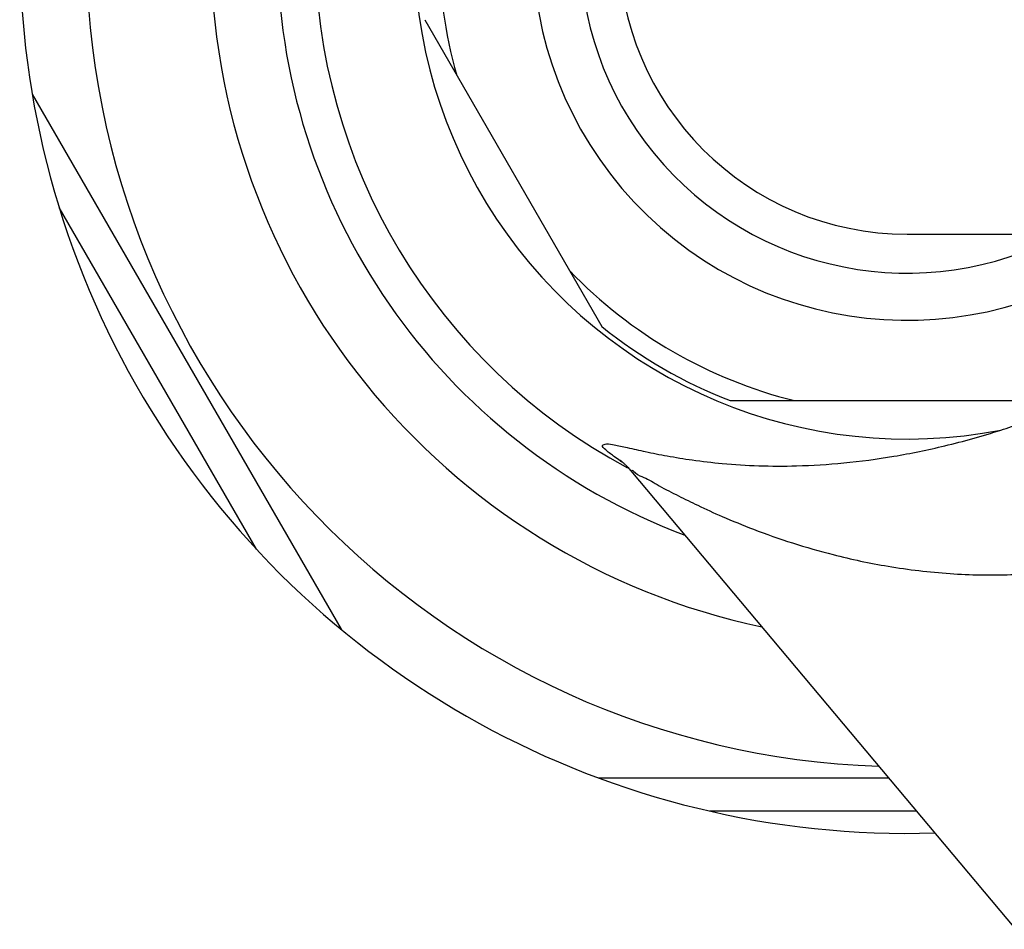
# Model space of a CAD drawing. Header units: millimetres. Extents: x 740 to 1921, y 166 to 1526.
# Tile 9 of 31: x 1416 to 1461, y 356 to 397. Entities that reach past the tile are written whole.
import ezdxf

# ---------------------------------------------------------------- set-up
doc = ezdxf.new("R2010")
doc.units = ezdxf.units.MM
doc.header["$LTSCALE"] = 30.734
doc.layers.get('0').update_dxf_attribs({"linetype": 'CONTINUOUS'})
doc.layers.add('FLAECHEN', color=7, linetype='CONTINUOUS')

msp = doc.modelspace()

# ---------------------------------------------------------------- linework, layer by layer
at = {"color": 7, "linetype": 'CONTINUOUS'}
for p, q in [((1434.727, 396.994), (1442.711, 383.164)), ((1417.037, 393.634), (1430.956, 369.525)), ((1456.472, 387.329), (1906.509, 387.329)), ((1448.488, 379.829), (1464.457, 379.829)), ((1442.553, 362.829), (1455.63, 362.829))]:
    msp.add_line(p, q, dxfattribs=at)
at = {"color": 9, "linetype": 'CONTINUOUS'}
for p, q in [((1427.141, 373.132), (1418.253, 388.527)), ((1456.888, 361.329), (1447.584, 361.329))]:
    msp.add_line(p, q, dxfattribs=at)
at = {"color": 7, "linetype": 'CONTINUOUS'}
for radius, start, end in [(40, 88.2267, 271.7733), (13, 90, 270), (22, 231.28, 248.72)]:
    msp.add_arc((1456.472, 400.329), radius, start, end, dxfattribs=at)
at = {"color": 9, "linetype": 'CONTINUOUS'}
for radius, start, end in [(37, 91.9864, 268.0136), (31.392, 102.0416, 257.9584), (28.392, 110.6606, 249.3394), (16.879, 50.3753, 309.6247), (14.757, 61.7595, 298.2405), (21.121, 163.9317, 196.0683), (21.121, 223.9317, 256.0683)]:
    msp.add_arc((1456.472, 400.329), radius, start, end, dxfattribs=at)
at = {"layer": 'FLAECHEN', "color": 7, "linetype": 'CONTINUOUS'}
for p, q in [((1443.992, 376.698), (1444.012, 376.675)), ((1444.005, 376.682), (1444.004, 376.684)), ((1444.022, 376.663), (1461.355, 356.005))]:
    msp.add_line(p, q, dxfattribs=at)
at = {"layer": 'FLAECHEN', "color": 9, "linetype": 'CONTINUOUS'}
msp.add_line((1444.028, 376.671), (1444.031, 376.677), dxfattribs=at)
at = {"layer": 'FLAECHEN', "color": 7, "linetype": 'CONTINUOUS'}
msp.add_lwpolyline([(1443.565, 377.125), (1443.563, 377.126), (1443.56, 377.129), (1443.559, 377.129), (1443.561, 377.128), (1443.565, 377.125), (1443.57, 377.12), (1443.578, 377.114), (1443.588, 377.106), (1443.6, 377.096), (1443.613, 377.084), (1443.629, 377.071), (1443.646, 377.056), (1443.664, 377.039), (1443.684, 377.021), (1443.706, 377.001), (1443.728, 376.979), (1443.752, 376.956), (1443.778, 376.931), (1443.804, 376.904), (1443.832, 376.875), (1443.862, 376.844), (1443.892, 376.811), (1443.924, 376.776), (1443.957, 376.738), (1443.992, 376.698)], dxfattribs=at)
for radius, start, end in [(26.691, 118.1632, 241.8354), (22.23, 79.0544, 280.9456)]:
    msp.add_arc((1456.472, 400.329), radius, start, end, dxfattribs=at)
at = {"layer": 'FLAECHEN', "color": 9, "linetype": 'CONTINUOUS'}
msp.add_arc((1449.857, 386.72), 11.495, 236.7464, 237.4493, dxfattribs=at)
for points, knots in [([(1460.693, 378.503), (1460.852, 378.552), (1461.159, 378.649), (1461.601, 378.806), (1461.886, 378.909), (1462.024, 378.96)], [0, 0, 0, 0, 0.354877, 0.68506, 1, 1, 1, 1]), ([(1443.553, 377.107), (1443.455, 377.172), (1443.23, 377.325), (1442.988, 377.511), (1442.653, 377.82), (1442.998, 377.913), (1443.332, 377.807), (1443.937, 377.703), (1444.722, 377.515), (1445.701, 377.325), (1446.855, 377.136), (1448.231, 376.976), (1449.801, 376.878), (1451.629, 376.873), (1453.664, 377), (1455.896, 377.298), (1458.263, 377.789), (1459.861, 378.232), (1460.693, 378.503)], [0, 0, 0, 0, 0.018266, 0.043833, 0.056837, 0.066249, 0.08466, 0.115785, 0.159022, 0.211132, 0.270238, 0.340758, 0.426163, 0.514531, 0.624695, 0.742679, 0.864041, 1, 1, 1, 1]), ([(1444.031, 376.677), (1444.067, 376.729), (1444.311, 376.463), (1444.684, 376.37), (1445.357, 375.938), (1446.154, 375.545), (1447.103, 375.071), (1448.224, 374.562), (1449.645, 373.979), (1451.311, 373.394), (1453.331, 372.812), (1455.697, 372.31), (1458.379, 371.994), (1461.234, 371.932), (1463.138, 372.142), (1464.125, 372.278)], [0, 0, 0, 0, 0.009427, 0.031116, 0.068295, 0.115308, 0.161314, 0.219098, 0.291696, 0.38094, 0.471674, 0.592306, 0.72649, 0.857479, 1, 1, 1, 1])]:
    msp.add_open_spline(points, degree=3, knots=knots, dxfattribs=at)

doc.saveas('drawing.dxf')
